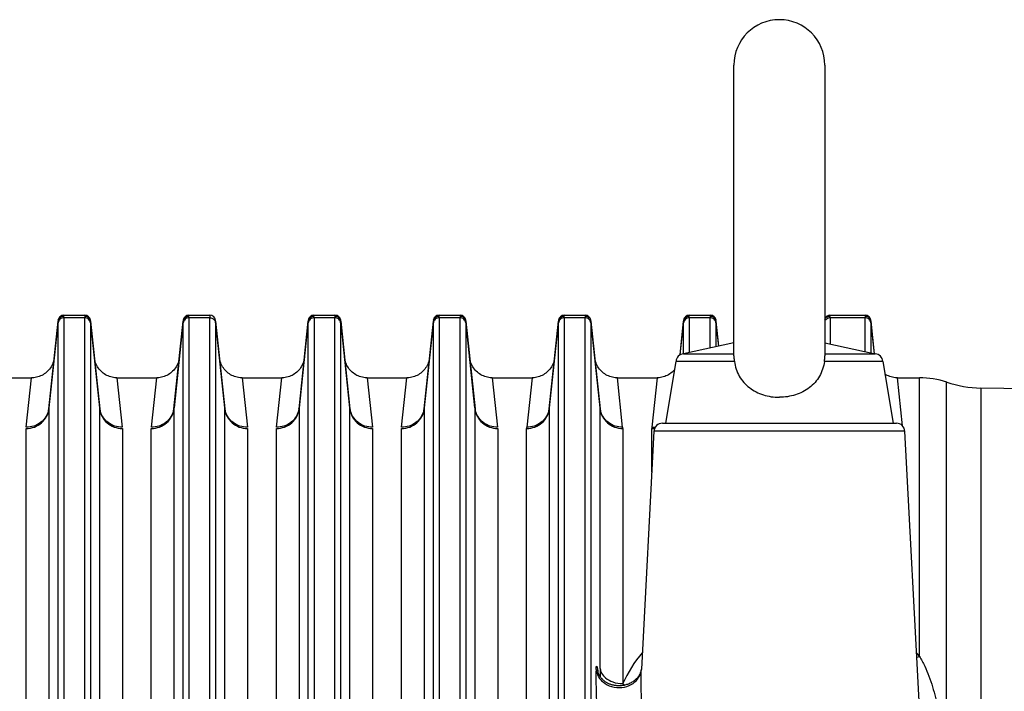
# Model space of a CAD drawing. Extents: x -3114 to 1181, y 8 to 2299.
# Tile 70 of 71: x 434 to 607, y 1307 to 1425. Entities that reach past the tile are written whole.
import ezdxf

# ---------------------------------------------------------------- set-up
doc = ezdxf.new("R2010")
doc.units = 0
doc.header["$LTSCALE"] = 65.395
doc.layers.get('0').update_dxf_attribs({"linetype": 'CONTINUOUS'})

msp = doc.modelspace()

# ---------------------------------------------------------------- linework, layer by layer
at = {"color": 6, "linetype": 'CONTINUOUS'}
for p, q in [((559.37, 1365.56), (559.37, 1416.7)), ((575.37, 1416.7), (575.37, 1365.56)), ((440.53, 1371.8), (438.91, 1356.4)), ((441.52, 1372.7), (445.22, 1372.7)), ((447.84, 1356.4), (446.22, 1371.76)), ((462.53, 1371.8), (460.91, 1356.4)), ((463.52, 1372.7), (467.22, 1372.7)), ((469.84, 1356.4), (468.22, 1371.76)), ((484.53, 1371.8), (482.91, 1356.4)), ((485.52, 1372.7), (489.22, 1372.7)), ((491.84, 1356.4), (490.22, 1371.8)), ((506.52, 1371.76), (504.91, 1356.4)), ((507.52, 1372.7), (511.22, 1372.7)), ((513.84, 1356.4), (512.22, 1371.8)), ((528.53, 1371.8), (526.91, 1356.4)), ((529.52, 1372.7), (533.22, 1372.7)), ((535.84, 1356.4), (534.22, 1371.8)), ((550.52, 1371.76), (549.89, 1365.71)), ((551.52, 1372.7), (555.22, 1372.7)), ((556.7, 1367.24), (556.22, 1371.8)), ((576.27, 1372.7), (582.47, 1372.7)), ((584.08, 1365.93), (583.47, 1371.8)), ((559.37, 1367.83), (550.52, 1365.9)), ((575.37, 1367.83), (584.23, 1365.9)), ((549.19, 1364.57), (547.37, 1353.7)), ((559.46, 1364.57), (549.19, 1364.57)), ((550.52, 1365.9), (559.37, 1365.9)), ((585.55, 1364.57), (575.29, 1364.57)), ((575.37, 1365.9), (584.23, 1365.9)), ((585.55, 1364.57), (587.37, 1353.7)), ((428.88, 1361.7), (435.87, 1361.7)), ((450.88, 1361.7), (457.87, 1361.7)), ((472.88, 1361.7), (479.87, 1361.7)), ((494.88, 1361.7), (501.87, 1361.7)), ((516.88, 1361.7), (523.87, 1361.7)), ((538.88, 1361.7), (545.87, 1361.7)), ((588.13, 1361.7), (592.02, 1361.7)), ((614.52, 1359.67), (602.81, 1359.88)), ((546.8, 1353.7), (587.95, 1353.7)), ((545.3, 1352.28), (543.11, 1310.45)), ((592.15, 1300.65), (589.45, 1352.28))]:
    msp.add_line(p, q, dxfattribs=at)
at = {"color": 9, "linetype": 'CONTINUOUS'}
for p, q in [((438.9, 1356.22), (440.52, 1371.67)), ((441.52, 1372.65), (441.52, 1372.7)), ((441.53, 1372.24), (441.53, 1271.15)), ((445.22, 1372.24), (441.53, 1372.24)), ((445.22, 1271.15), (445.22, 1372.24)), ((446.22, 1371.67), (447.85, 1356.22)), ((460.9, 1356.22), (462.52, 1371.67)), ((463.52, 1372.65), (463.52, 1372.7)), ((463.53, 1372.24), (463.53, 1271.15)), ((467.22, 1372.24), (463.53, 1372.24)), ((467.22, 1271.15), (467.22, 1372.24)), ((468.22, 1371.67), (469.85, 1356.22)), ((482.9, 1356.22), (484.52, 1371.67)), ((485.52, 1372.65), (485.52, 1372.7)), ((485.53, 1372.24), (485.53, 1271.15)), ((489.22, 1372.24), (485.53, 1372.24)), ((489.22, 1372.7), (489.23, 1372.65)), ((489.22, 1271.15), (489.22, 1372.24)), ((490.22, 1371.67), (491.85, 1356.22)), ((504.9, 1356.22), (506.52, 1371.67)), ((507.53, 1372.24), (507.53, 1271.15)), ((511.22, 1372.24), (507.53, 1372.24)), ((511.22, 1372.7), (511.23, 1372.65)), ((511.22, 1271.15), (511.22, 1372.24)), ((512.22, 1371.67), (513.85, 1356.22)), ((526.9, 1356.22), (528.52, 1371.67)), ((529.52, 1372.65), (529.52, 1372.7)), ((529.53, 1372.24), (529.53, 1271.15)), ((533.22, 1372.24), (529.53, 1372.24)), ((533.22, 1372.7), (533.23, 1372.65)), ((533.22, 1271.15), (533.22, 1372.24)), ((534.22, 1371.67), (535.85, 1356.22)), ((549.9, 1365.71), (550.52, 1371.67)), ((551.53, 1372.24), (551.53, 1366.12)), ((555.22, 1372.24), (551.53, 1372.24)), ((555.22, 1372.7), (555.23, 1372.65)), ((555.22, 1366.92), (555.22, 1372.24)), ((556.22, 1371.67), (556.69, 1367.24)), ((576.27, 1372.65), (576.27, 1372.7)), ((576.28, 1372.24), (576.28, 1367.63)), ((582.47, 1372.24), (576.28, 1372.24)), ((582.47, 1372.7), (582.48, 1372.65)), ((582.47, 1366.28), (582.47, 1372.24)), ((583.47, 1371.67), (584.07, 1365.93)), ((440.53, 1270.71), (440.53, 1371.38)), ((446.21, 1371.38), (446.21, 1270.71)), ((462.53, 1270.71), (462.53, 1371.38)), ((468.21, 1371.38), (468.21, 1270.71)), ((484.53, 1270.71), (484.53, 1371.38)), ((490.21, 1371.38), (490.21, 1270.71)), ((506.53, 1270.71), (506.53, 1371.38)), ((512.21, 1371.38), (512.21, 1270.71)), ((528.53, 1270.71), (528.53, 1371.38)), ((534.21, 1371.38), (534.21, 1270.71)), ((550.53, 1365.9), (550.53, 1371.38)), ((556.21, 1371.38), (556.21, 1367.14)), ((583.46, 1371.38), (583.46, 1366.06)), ((523.87, 1361.7), (522.93, 1352.99)), ((539.81, 1352.99), (538.88, 1361.7)), ((545.87, 1361.7), (544.93, 1352.99)), ((589.04, 1353.23), (588.13, 1361.7)), ((592.02, 1312.69), (592.02, 1361.7)), ((596.79, 1070.15), (596.79, 1360.92)), ((602.81, 1359.88), (602.81, 1071.16)), ((438.9, 1356.22), (438.9, 1247.16)), ((447.85, 1247.16), (447.85, 1356.22)), ((460.9, 1356.22), (460.9, 1247.16)), ((469.85, 1247.16), (469.85, 1356.22)), ((482.9, 1356.22), (482.9, 1247.16)), ((491.85, 1247.16), (491.85, 1356.22)), ((504.9, 1356.22), (504.9, 1247.16)), ((513.85, 1247.16), (513.85, 1356.22)), ((526.9, 1356.22), (526.9, 1247.16)), ((535.85, 1310.54), (535.85, 1356.22)), ((522.92, 1245.64), (522.92, 1352.78)), ((539.83, 1352.78), (539.83, 1307.9)), ((544.92, 1345.07), (544.92, 1352.78)), ((589.45, 1352.28), (545.3, 1352.28))]:
    msp.add_line(p, q, dxfattribs=at)
at = {"color": 2, "linetype": 'CONTINUOUS'}
for p, q in [((445.22, 1372.7), (445.23, 1372.65)), ((446.22, 1371.8), (446.22, 1371.76)), ((467.22, 1372.7), (467.23, 1372.65)), ((468.22, 1371.8), (468.22, 1371.76)), ((506.53, 1371.8), (506.52, 1371.76)), ((507.52, 1372.65), (507.52, 1372.7)), ((550.53, 1371.8), (550.52, 1371.76)), ((551.52, 1372.65), (551.52, 1372.7)), ((434.93, 1352.99), (435.87, 1361.7)), ((450.88, 1361.7), (451.81, 1352.99)), ((456.93, 1352.99), (457.87, 1361.7)), ((472.88, 1361.7), (473.81, 1352.99)), ((478.93, 1352.99), (479.87, 1361.7)), ((494.88, 1361.7), (495.81, 1352.99)), ((500.93, 1352.99), (501.87, 1361.7)), ((516.88, 1361.7), (517.81, 1352.99)), ((434.92, 1245.64), (434.92, 1352.78)), ((451.83, 1352.78), (451.83, 1245.64)), ((456.92, 1245.64), (456.92, 1352.78)), ((473.83, 1352.78), (473.83, 1245.64)), ((478.92, 1245.64), (478.92, 1352.78)), ((495.83, 1352.78), (495.83, 1245.64)), ((500.92, 1245.64), (500.92, 1352.78)), ((517.83, 1352.78), (517.83, 1245.64))]:
    msp.add_line(p, q, dxfattribs=at)
at = {"color": 6, "linetype": 'CONTINUOUS'}
for points in [[(439.84, 1365.28), (439.81, 1365.03), (439.76, 1364.79), (439.7, 1364.54), (439.62, 1364.31), (439.52, 1364.08), (439.41, 1363.85), (439.29, 1363.63), (439.16, 1363.42), (439.01, 1363.22), (438.85, 1363.03), (438.67, 1362.85), (438.49, 1362.68), (438.3, 1362.52), (438.09, 1362.37), (437.88, 1362.24), (437.66, 1362.12), (437.43, 1362.02), (437.2, 1361.93), (436.96, 1361.85), (436.72, 1361.79), (436.47, 1361.74), (436.23, 1361.71), (435.98, 1361.7), (435.87, 1361.7)], [(450.88, 1361.7), (450.77, 1361.7), (450.52, 1361.71), (450.27, 1361.74), (450.03, 1361.79), (449.78, 1361.85), (449.55, 1361.93), (449.31, 1362.02), (449.09, 1362.12), (448.87, 1362.24), (448.65, 1362.37), (448.45, 1362.52), (448.26, 1362.68), (448.07, 1362.85), (447.9, 1363.03), (447.74, 1363.22), (447.59, 1363.42), (447.45, 1363.63), (447.33, 1363.85), (447.22, 1364.08), (447.13, 1364.31), (447.05, 1364.54), (446.99, 1364.79), (446.94, 1365.03), (446.9, 1365.28)], [(461.84, 1365.28), (461.81, 1365.03), (461.76, 1364.79), (461.7, 1364.54), (461.62, 1364.31), (461.52, 1364.08), (461.41, 1363.85), (461.29, 1363.63), (461.16, 1363.42), (461.01, 1363.22), (460.85, 1363.03), (460.67, 1362.85), (460.49, 1362.68), (460.3, 1362.52), (460.09, 1362.37), (459.88, 1362.24), (459.66, 1362.12), (459.43, 1362.02), (459.2, 1361.93), (458.96, 1361.85), (458.72, 1361.79), (458.47, 1361.74), (458.23, 1361.71), (457.98, 1361.7), (457.87, 1361.7)], [(472.88, 1361.7), (472.77, 1361.7), (472.52, 1361.71), (472.27, 1361.74), (472.03, 1361.79), (471.78, 1361.85), (471.55, 1361.93), (471.31, 1362.02), (471.09, 1362.12), (470.87, 1362.24), (470.65, 1362.37), (470.45, 1362.52), (470.26, 1362.68), (470.07, 1362.85), (469.9, 1363.03), (469.74, 1363.22), (469.59, 1363.42), (469.45, 1363.63), (469.33, 1363.85), (469.22, 1364.08), (469.13, 1364.31), (469.05, 1364.54), (468.99, 1364.79), (468.94, 1365.03), (468.9, 1365.28)], [(483.84, 1365.28), (483.81, 1365.03), (483.76, 1364.79), (483.7, 1364.54), (483.62, 1364.31), (483.52, 1364.08), (483.41, 1363.85), (483.29, 1363.63), (483.16, 1363.42), (483.01, 1363.22), (482.85, 1363.03), (482.67, 1362.85), (482.49, 1362.68), (482.3, 1362.52), (482.09, 1362.37), (481.88, 1362.24), (481.66, 1362.12), (481.43, 1362.02), (481.2, 1361.93), (480.96, 1361.85), (480.72, 1361.79), (480.47, 1361.74), (480.23, 1361.71), (479.98, 1361.7), (479.87, 1361.7)], [(494.88, 1361.7), (494.77, 1361.7), (494.52, 1361.71), (494.27, 1361.74), (494.03, 1361.79), (493.78, 1361.85), (493.55, 1361.93), (493.31, 1362.02), (493.09, 1362.12), (492.87, 1362.24), (492.65, 1362.37), (492.45, 1362.52), (492.26, 1362.68), (492.07, 1362.85), (491.9, 1363.03), (491.74, 1363.22), (491.59, 1363.42), (491.45, 1363.63), (491.33, 1363.85), (491.22, 1364.08), (491.13, 1364.31), (491.05, 1364.54), (490.99, 1364.79), (490.94, 1365.03), (490.9, 1365.28)], [(505.84, 1365.28), (505.81, 1365.03), (505.76, 1364.79), (505.7, 1364.54), (505.62, 1364.31), (505.52, 1364.08), (505.41, 1363.85), (505.29, 1363.63), (505.16, 1363.42), (505.01, 1363.22), (504.85, 1363.03), (504.67, 1362.85), (504.49, 1362.68), (504.3, 1362.52), (504.09, 1362.37), (503.88, 1362.24), (503.66, 1362.12), (503.43, 1362.02), (503.2, 1361.93), (502.96, 1361.85), (502.72, 1361.79), (502.47, 1361.74), (502.23, 1361.71), (501.98, 1361.7), (501.87, 1361.7)], [(516.88, 1361.7), (516.77, 1361.7), (516.52, 1361.71), (516.27, 1361.74), (516.03, 1361.79), (515.78, 1361.85), (515.55, 1361.93), (515.31, 1362.02), (515.09, 1362.12), (514.87, 1362.24), (514.65, 1362.37), (514.45, 1362.52), (514.26, 1362.68), (514.07, 1362.85), (513.9, 1363.03), (513.74, 1363.22), (513.59, 1363.42), (513.45, 1363.63), (513.33, 1363.85), (513.22, 1364.08), (513.13, 1364.31), (513.05, 1364.54), (512.99, 1364.79), (512.94, 1365.03), (512.9, 1365.28)], [(527.84, 1365.28), (527.81, 1365.03), (527.76, 1364.79), (527.7, 1364.54), (527.62, 1364.31), (527.52, 1364.08), (527.41, 1363.85), (527.29, 1363.63), (527.16, 1363.42), (527.01, 1363.22), (526.85, 1363.03), (526.67, 1362.85), (526.49, 1362.68), (526.3, 1362.52), (526.09, 1362.37), (525.88, 1362.24), (525.66, 1362.12), (525.43, 1362.02), (525.2, 1361.93), (524.96, 1361.85), (524.72, 1361.79), (524.47, 1361.74), (524.23, 1361.71), (523.98, 1361.7), (523.87, 1361.7)], [(538.88, 1361.7), (538.77, 1361.7), (538.52, 1361.71), (538.27, 1361.74), (538.03, 1361.79), (537.78, 1361.85), (537.55, 1361.93), (537.31, 1362.02), (537.09, 1362.12), (536.87, 1362.24), (536.65, 1362.37), (536.45, 1362.52), (536.26, 1362.68), (536.07, 1362.85), (535.9, 1363.03), (535.74, 1363.22), (535.59, 1363.42), (535.45, 1363.63), (535.33, 1363.85), (535.22, 1364.08), (535.13, 1364.31), (535.05, 1364.54), (534.99, 1364.79), (534.94, 1365.03), (534.9, 1365.28)], [(548.96, 1363.16), (548.85, 1363.03), (548.67, 1362.85), (548.49, 1362.68), (548.3, 1362.52), (548.09, 1362.37), (547.88, 1362.24), (547.66, 1362.12), (547.43, 1362.02), (547.2, 1361.93), (546.96, 1361.85), (546.72, 1361.79), (546.47, 1361.74), (546.23, 1361.71), (545.98, 1361.7), (545.87, 1361.7)], [(588.13, 1361.7), (588.02, 1361.7), (587.77, 1361.71), (587.52, 1361.74), (587.28, 1361.79), (587.03, 1361.85), (586.8, 1361.93), (586.56, 1362.02), (586.34, 1362.12), (586.12, 1362.24), (585.92, 1362.36)], [(543.07, 1310.28), (543.05, 1310.21), (543.03, 1310.14), (543.01, 1310.06), (542.98, 1309.97), (542.95, 1309.88), (542.91, 1309.78), (542.87, 1309.68), (542.82, 1309.58), (542.77, 1309.47), (542.71, 1309.36), (542.64, 1309.26), (542.57, 1309.15), (542.49, 1309.04), (542.4, 1308.93), (542.31, 1308.82), (542.21, 1308.71), (542.09, 1308.6), (541.98, 1308.5), (541.85, 1308.4), (541.72, 1308.3), (541.58, 1308.2), (541.44, 1308.12), (541.29, 1308.03), (541.13, 1307.96), (540.98, 1307.88), (540.82, 1307.82), (540.66, 1307.76), (540.5, 1307.71), (540.34, 1307.66), (540.18, 1307.62), (540.02, 1307.59), (539.86, 1307.56), (539.7, 1307.54), (539.55, 1307.53), (539.39, 1307.52), (539.24, 1307.51), (539.09, 1307.51), (538.94, 1307.51), (538.8, 1307.52), (538.66, 1307.54), (538.52, 1307.55), (538.38, 1307.57), (538.25, 1307.6), (538.11, 1307.63), (537.98, 1307.66), (537.86, 1307.7), (537.73, 1307.74), (537.61, 1307.78), (537.5, 1307.82), (537.38, 1307.87), (537.27, 1307.92), (537.16, 1307.98), (537.06, 1308.04), (536.95, 1308.1), (536.85, 1308.16), (536.76, 1308.22), (536.67, 1308.29), (536.58, 1308.36), (536.49, 1308.43), (536.41, 1308.5), (536.33, 1308.57), (536.25, 1308.65), (536.18, 1308.72), (536.11, 1308.8), (536.04, 1308.88), (535.98, 1308.96), (535.92, 1309.04), (535.86, 1309.12), (535.81, 1309.2), (535.76, 1309.28), (535.71, 1309.35), (535.67, 1309.43), (535.63, 1309.51), (535.6, 1309.58), (535.57, 1309.64), (535.54, 1309.71), (535.52, 1309.76), (535.5, 1309.82), (535.49, 1309.86), (535.47, 1309.9), (535.46, 1309.94), (535.45, 1309.97), (535.45, 1309.99), (535.44, 1310)], [(543.09, 1310.39), (543.08, 1310.34), (543.07, 1310.28)], [(543.11, 1310.52), (543.11, 1310.5), (543.1, 1310.47), (543.1, 1310.44), (543.09, 1310.39)]]:
    msp.add_lwpolyline(points, dxfattribs=at)
for centre, radius, start, end in [((567.37, 1416.7), 8, 0, 180), ((441.52, 1371.7), 1, 90, 174), ((463.52, 1371.7), 1, 90, 174), ((485.52, 1371.7), 1, 90, 174), ((489.22, 1371.7), 1, 6, 90), ((511.22, 1371.7), 1, 6, 90), ((529.52, 1371.7), 1, 90, 174), ((533.22, 1371.7), 1, 6, 90), ((555.22, 1371.7), 1, 6, 90), ((576.27, 1371.7), 1, 90, 154.2877), ((582.47, 1371.7), 1, 6, 90), ((550.59, 1364.5), 1.4, 93, 177), ((584.15, 1364.5), 1.4, 3, 87), ((592.02, 1346.7), 15, 71.4329, 90), ((603.16, 1379.88), 20, 251.4329, 269), ((546.8, 1352.2), 1.5, 90, 177), ((587.95, 1352.2), 1.5, 3, 90)]:
    msp.add_arc(centre, radius, start, end, dxfattribs=at)
at = {"color": 2, "linetype": 'CONTINUOUS'}
for centre, radius, start, end in [((441.51, 1371.65), 0.99, 168.599, 173.9945), ((441.5, 1371.57), 0.979, 163.621, 174.1917), ((441.37, 1371.73), 0.852, 183.025, 184.1941), ((441.52, 1371.64), 1.01, 95.1564, 100.3353), ((441.52, 1371.64), 1.01, 89.9437, 95.1602), ((445.22, 1371.7), 1, 6, 90), ((445.22, 1371.55), 1.01, 84.6592, 89.8596), ((445.26, 1371.57), 0.969, 5.7805, 10.9317), ((463.51, 1371.65), 0.99, 168.599, 173.9945), ((463.5, 1371.57), 0.979, 163.621, 174.1917), ((463.37, 1371.73), 0.852, 183.025, 184.1941), ((463.52, 1371.64), 1.01, 95.1564, 100.3353), ((463.52, 1371.64), 1.01, 89.9437, 95.1602), ((467.22, 1371.7), 1, 6, 90), ((467.3, 1371.28), 0.918, 6.0369, 17.0058), ((485.51, 1371.65), 0.99, 168.599, 173.9945), ((485.5, 1371.57), 0.979, 163.621, 174.1917), ((485.37, 1371.73), 0.852, 183.025, 184.1941), ((485.52, 1371.64), 1.01, 95.1564, 100.3353), ((485.52, 1371.64), 1.01, 89.9437, 95.1602), ((489.23, 1371.64), 1.01, 79.3743, 90.0484), ((489.22, 1371.55), 1.01, 84.6592, 89.8596), ((489.24, 1371.65), 0.99, 6.0052, 11.2742), ((489.26, 1371.57), 0.969, 5.7805, 10.9317), ((507.5, 1371.57), 0.979, 163.621, 174.1917), ((507.37, 1371.73), 0.852, 183.025, 184.1941), ((507.52, 1371.7), 1, 90, 174), ((511.23, 1371.64), 1.01, 79.3743, 90.0484), ((511.22, 1371.55), 1.01, 84.6592, 89.8596), ((511.24, 1371.65), 0.99, 6.0052, 11.2742), ((511.26, 1371.57), 0.969, 5.7805, 10.9317), ((529.51, 1371.65), 0.99, 168.599, 173.9945), ((529.5, 1371.57), 0.979, 163.621, 174.1917), ((529.37, 1371.73), 0.852, 183.025, 184.1941), ((529.52, 1371.64), 1.01, 95.1564, 100.3353), ((529.52, 1371.64), 1.01, 89.9437, 95.1602), ((533.23, 1371.64), 1.01, 79.3743, 90.0484), ((533.22, 1371.55), 1.01, 84.6592, 89.8596), ((533.24, 1371.65), 0.99, 6.0052, 11.2742), ((533.26, 1371.57), 0.969, 5.7805, 10.9317), ((551.5, 1371.57), 0.979, 163.621, 174.1917), ((551.37, 1371.73), 0.852, 183.025, 184.1941), ((551.52, 1371.7), 1, 90, 174), ((555.23, 1371.64), 1.01, 79.3743, 90.0484), ((555.22, 1371.55), 1.01, 84.6592, 89.8596), ((555.24, 1371.65), 0.99, 6.0052, 11.2742), ((555.26, 1371.57), 0.969, 5.7805, 10.9317), ((576.27, 1371.65), 0.998, 100.2861, 153.4921), ((576.27, 1371.64), 1.01, 95.1564, 100.3353), ((576.27, 1371.64), 1.01, 89.9437, 95.1602), ((582.48, 1371.64), 1.01, 79.3743, 90.0484), ((582.47, 1371.55), 1.01, 84.6592, 89.8596), ((582.49, 1371.65), 0.99, 6.0052, 11.2742), ((582.51, 1371.57), 0.969, 5.7805, 10.9317), ((435.3, 1356.78), 3.62, 349.9923, 353.9872), ((440.63, 1356.22), 1.73, 174.0127, 180.0028), ((451.44, 1356.78), 3.63, 186.0131, 190.0842), ((446.12, 1356.22), 1.73, 359.9972, 5.9873), ((457.3, 1356.78), 3.62, 349.9923, 353.9872), ((462.63, 1356.22), 1.73, 174.0127, 180.0028), ((473.44, 1356.78), 3.63, 186.0131, 190.0842), ((468.12, 1356.22), 1.73, 359.9972, 5.9873), ((479.3, 1356.78), 3.62, 349.9923, 353.9872), ((484.63, 1356.22), 1.73, 174.0127, 180.0028), ((495.44, 1356.78), 3.63, 186.0131, 190.0842), ((490.12, 1356.22), 1.73, 359.9972, 5.9873), ((501.3, 1356.78), 3.62, 349.9923, 353.9872), ((506.63, 1356.22), 1.73, 174.0127, 180.0028), ((512.12, 1356.22), 1.73, 359.9972, 5.9873), ((517.44, 1356.78), 3.63, 186.0131, 190.0842), ((523.3, 1356.78), 3.62, 349.9923, 353.9872), ((528.63, 1356.22), 1.73, 174.0127, 180.0028), ((539.44, 1356.78), 3.63, 186.0131, 190.0842), ((534.12, 1356.22), 1.73, 359.9972, 5.9873), ((524.96, 1352.78), 2.04, 173.8949, 179.9532), ((537.79, 1352.78), 2.04, 0.0469, 6.1051), ((546.96, 1352.78), 2.04, 173.8949, 179.9532), ((544.92, 1356.97), 4.19, 270.0023, 276.9719), ((544.97, 1357.17), 4.18, 269.5238, 278.0571), ((545.05, 1356.97), 3.96, 304.2691, 305.4243), ((545.07, 1356.94), 3.93, 305.4247, 306.2604)]:
    msp.add_arc(centre, radius, start, end, dxfattribs=at)
at = {"color": 9, "linetype": 'CONTINUOUS'}
for centre, radius, start, end in [((560.17, 1298.85), 22.26, 139.4374, 156.0258), ((574.54, 1298.82), 22.31, 38.4439, 40.5752), ((590.16, 1318.28), 5.89, 283.4323, 288.3818), ((517.41, 1306.98), 18.32, 9.0501, 10.0977), ((509.06, 1305.62), 26.78, 8.9575, 9.1182), ((555.37, 1309.8), 12.28, 177.0063, 177.3967), ((545.3, 1314.6), 8.66, 230.7593, 233.7503)]:
    msp.add_arc(centre, radius, start, end, dxfattribs=at)
at = {"color": 2, "linetype": 'CONTINUOUS'}
for points, knots in [([(440.52, 1371.76), (440.52, 1371.75), (440.52, 1371.73), (440.52, 1371.7), (440.52, 1371.69)], [0, 0, 0, 0, 0.214732, 1, 1, 1, 1]), ([(441.34, 1372.63), (441.14, 1372.6), (440.77, 1372.41), (440.58, 1372.04), (440.54, 1371.85)], [0, 0, 0, 0, 0.500667, 1, 1, 1, 1]), ([(440.56, 1371.85), (440.62, 1372.05), (440.88, 1372.42), (441.31, 1372.56), (441.52, 1372.56)], [0, 0, 0, 0, 0.50562, 1, 1, 1, 1]), ([(441.52, 1372.56), (441.52, 1372.57), (441.52, 1372.6), (441.52, 1372.63), (441.52, 1372.65)], [0, 0, 0, 0, 0.296156, 1, 1, 1, 1]), ([(445.23, 1372.65), (445.23, 1372.64), (445.23, 1372.61), (445.23, 1372.58), (445.23, 1372.56)], [0, 0, 0, 0, 0.204351, 1, 1, 1, 1]), ([(445.32, 1372.55), (445.53, 1372.53), (445.95, 1372.36), (446.17, 1371.96), (446.21, 1371.75)], [0, 0, 0, 0, 0.502177, 1, 1, 1, 1]), ([(446.22, 1371.67), (446.22, 1371.68), (446.22, 1371.71), (446.22, 1371.74), (446.22, 1371.76)], [0, 0, 0, 0, 0.291665, 1, 1, 1, 1]), ([(462.52, 1371.76), (462.52, 1371.75), (462.52, 1371.73), (462.52, 1371.7), (462.52, 1371.69)], [0, 0, 0, 0, 0.214732, 1, 1, 1, 1]), ([(463.34, 1372.63), (463.14, 1372.6), (462.77, 1372.41), (462.58, 1372.04), (462.54, 1371.85)], [0, 0, 0, 0, 0.500667, 1, 1, 1, 1]), ([(462.56, 1371.85), (462.62, 1372.05), (462.88, 1372.42), (463.31, 1372.56), (463.52, 1372.56)], [0, 0, 0, 0, 0.50562, 1, 1, 1, 1]), ([(463.52, 1372.56), (463.52, 1372.57), (463.52, 1372.6), (463.52, 1372.63), (463.52, 1372.65)], [0, 0, 0, 0, 0.296156, 1, 1, 1, 1]), ([(467.23, 1372.56), (467.22, 1372.54), (467.22, 1372.43), (467.22, 1372.32), (467.22, 1372.24)], [0, 0, 0, 0, 0.19628, 1, 1, 1, 1]), ([(467.22, 1372.24), (467.43, 1372.24), (467.85, 1372.11), (468.12, 1371.75), (468.18, 1371.55)], [0, 0, 0, 0, 0.506706, 1, 1, 1, 1]), ([(467.23, 1372.65), (467.23, 1372.64), (467.23, 1372.61), (467.23, 1372.58), (467.23, 1372.56)], [0, 0, 0, 0, 0.204351, 1, 1, 1, 1]), ([(468.21, 1371.38), (468.21, 1371.4), (468.21, 1371.47), (468.21, 1371.54), (468.22, 1371.59)], [0, 0, 0, 0, 0.282402, 1, 1, 1, 1]), ([(468.22, 1371.67), (468.22, 1371.68), (468.22, 1371.71), (468.22, 1371.74), (468.22, 1371.76)], [0, 0, 0, 0, 0.291665, 1, 1, 1, 1]), ([(468.22, 1371.59), (468.22, 1371.6), (468.22, 1371.62), (468.22, 1371.65), (468.22, 1371.67)], [0, 0, 0, 0, 0.272192, 1, 1, 1, 1]), ([(484.52, 1371.76), (484.52, 1371.75), (484.52, 1371.73), (484.52, 1371.7), (484.52, 1371.69)], [0, 0, 0, 0, 0.214732, 1, 1, 1, 1]), ([(485.34, 1372.63), (485.14, 1372.6), (484.77, 1372.41), (484.58, 1372.04), (484.54, 1371.85)], [0, 0, 0, 0, 0.500667, 1, 1, 1, 1]), ([(484.56, 1371.85), (484.62, 1372.05), (484.88, 1372.42), (485.31, 1372.56), (485.52, 1372.56)], [0, 0, 0, 0, 0.50562, 1, 1, 1, 1]), ([(485.52, 1372.56), (485.52, 1372.57), (485.52, 1372.6), (485.52, 1372.63), (485.52, 1372.65)], [0, 0, 0, 0, 0.296156, 1, 1, 1, 1]), ([(489.23, 1372.65), (489.23, 1372.64), (489.23, 1372.61), (489.23, 1372.58), (489.23, 1372.56)], [0, 0, 0, 0, 0.204351, 1, 1, 1, 1]), ([(489.32, 1372.55), (489.53, 1372.53), (489.95, 1372.36), (490.17, 1371.96), (490.21, 1371.75)], [0, 0, 0, 0, 0.502177, 1, 1, 1, 1]), ([(490.21, 1371.85), (490.17, 1372.04), (489.97, 1372.4), (489.61, 1372.59), (489.41, 1372.63)], [0, 0, 0, 0, 0.499287, 1, 1, 1, 1]), ([(490.22, 1371.67), (490.22, 1371.68), (490.22, 1371.71), (490.22, 1371.74), (490.22, 1371.76)], [0, 0, 0, 0, 0.291665, 1, 1, 1, 1]), ([(506.52, 1371.76), (506.52, 1371.75), (506.52, 1371.73), (506.52, 1371.7), (506.52, 1371.69)], [0, 0, 0, 0, 0.214732, 1, 1, 1, 1]), ([(506.56, 1371.85), (506.62, 1372.05), (506.88, 1372.42), (507.31, 1372.56), (507.52, 1372.56)], [0, 0, 0, 0, 0.50562, 1, 1, 1, 1]), ([(507.52, 1372.56), (507.52, 1372.57), (507.52, 1372.6), (507.52, 1372.63), (507.52, 1372.65)], [0, 0, 0, 0, 0.296156, 1, 1, 1, 1]), ([(511.23, 1372.65), (511.23, 1372.64), (511.23, 1372.61), (511.23, 1372.58), (511.23, 1372.56)], [0, 0, 0, 0, 0.204351, 1, 1, 1, 1]), ([(511.32, 1372.55), (511.53, 1372.53), (511.95, 1372.36), (512.17, 1371.96), (512.21, 1371.75)], [0, 0, 0, 0, 0.502177, 1, 1, 1, 1]), ([(512.21, 1371.85), (512.17, 1372.04), (511.97, 1372.4), (511.61, 1372.59), (511.41, 1372.63)], [0, 0, 0, 0, 0.499287, 1, 1, 1, 1]), ([(512.22, 1371.67), (512.22, 1371.68), (512.22, 1371.71), (512.22, 1371.74), (512.22, 1371.76)], [0, 0, 0, 0, 0.291665, 1, 1, 1, 1]), ([(528.52, 1371.76), (528.52, 1371.75), (528.52, 1371.73), (528.52, 1371.7), (528.52, 1371.69)], [0, 0, 0, 0, 0.214732, 1, 1, 1, 1]), ([(529.34, 1372.63), (529.14, 1372.6), (528.77, 1372.41), (528.58, 1372.04), (528.54, 1371.85)], [0, 0, 0, 0, 0.500667, 1, 1, 1, 1]), ([(528.56, 1371.85), (528.62, 1372.05), (528.88, 1372.42), (529.31, 1372.56), (529.52, 1372.56)], [0, 0, 0, 0, 0.50562, 1, 1, 1, 1]), ([(529.52, 1372.56), (529.52, 1372.57), (529.52, 1372.6), (529.52, 1372.63), (529.52, 1372.65)], [0, 0, 0, 0, 0.296156, 1, 1, 1, 1]), ([(533.23, 1372.65), (533.23, 1372.64), (533.23, 1372.61), (533.23, 1372.58), (533.23, 1372.56)], [0, 0, 0, 0, 0.204351, 1, 1, 1, 1]), ([(533.32, 1372.55), (533.53, 1372.53), (533.95, 1372.36), (534.17, 1371.96), (534.21, 1371.75)], [0, 0, 0, 0, 0.502177, 1, 1, 1, 1]), ([(534.21, 1371.85), (534.17, 1372.04), (533.97, 1372.4), (533.61, 1372.59), (533.41, 1372.63)], [0, 0, 0, 0, 0.499287, 1, 1, 1, 1]), ([(534.22, 1371.67), (534.22, 1371.68), (534.22, 1371.71), (534.22, 1371.74), (534.22, 1371.76)], [0, 0, 0, 0, 0.291665, 1, 1, 1, 1]), ([(550.52, 1371.76), (550.52, 1371.75), (550.52, 1371.73), (550.52, 1371.7), (550.52, 1371.69)], [0, 0, 0, 0, 0.214732, 1, 1, 1, 1]), ([(550.56, 1371.85), (550.62, 1372.05), (550.88, 1372.42), (551.31, 1372.56), (551.52, 1372.56)], [0, 0, 0, 0, 0.50562, 1, 1, 1, 1]), ([(551.52, 1372.56), (551.52, 1372.57), (551.52, 1372.6), (551.52, 1372.63), (551.52, 1372.65)], [0, 0, 0, 0, 0.296156, 1, 1, 1, 1]), ([(555.23, 1372.65), (555.23, 1372.64), (555.23, 1372.61), (555.23, 1372.58), (555.23, 1372.56)], [0, 0, 0, 0, 0.204351, 1, 1, 1, 1]), ([(555.32, 1372.55), (555.53, 1372.53), (555.95, 1372.36), (556.17, 1371.96), (556.21, 1371.75)], [0, 0, 0, 0, 0.502177, 1, 1, 1, 1]), ([(556.21, 1371.85), (556.17, 1372.04), (555.97, 1372.4), (555.61, 1372.59), (555.41, 1372.63)], [0, 0, 0, 0, 0.499287, 1, 1, 1, 1]), ([(556.22, 1371.67), (556.22, 1371.68), (556.22, 1371.71), (556.22, 1371.74), (556.22, 1371.76)], [0, 0, 0, 0, 0.291665, 1, 1, 1, 1]), ([(575.37, 1372.01), (575.46, 1372.17), (575.72, 1372.46), (576.09, 1372.56), (576.27, 1372.56)], [0, 0, 0, 0, 0.511305, 1, 1, 1, 1]), ([(576.27, 1372.56), (576.27, 1372.57), (576.27, 1372.6), (576.27, 1372.63), (576.27, 1372.65)], [0, 0, 0, 0, 0.296156, 1, 1, 1, 1]), ([(582.48, 1372.65), (582.48, 1372.64), (582.48, 1372.61), (582.48, 1372.58), (582.48, 1372.56)], [0, 0, 0, 0, 0.204351, 1, 1, 1, 1]), ([(582.57, 1372.55), (582.78, 1372.53), (583.2, 1372.36), (583.42, 1371.96), (583.46, 1371.75)], [0, 0, 0, 0, 0.502177, 1, 1, 1, 1]), ([(583.46, 1371.85), (583.42, 1372.04), (583.22, 1372.4), (582.86, 1372.59), (582.66, 1372.63)], [0, 0, 0, 0, 0.499287, 1, 1, 1, 1]), ([(583.47, 1371.67), (583.47, 1371.68), (583.47, 1371.71), (583.47, 1371.74), (583.47, 1371.76)], [0, 0, 0, 0, 0.291668, 1, 1, 1, 1]), ([(434.92, 1352.78), (435.41, 1352.78), (436.38, 1352.95), (437.66, 1353.69), (438.57, 1354.83), (438.85, 1355.75), (438.9, 1356.22)], [0, 0, 0, 0, 0.254866, 0.507044, 0.755181, 1, 1, 1, 1]), ([(438.87, 1356.15), (438.8, 1355.72), (438.48, 1354.85), (437.55, 1353.79), (436.3, 1353.13), (435.38, 1352.99), (434.93, 1352.99)], [0, 0, 0, 0, 0.239625, 0.496283, 0.755377, 1, 1, 1, 1]), ([(447.85, 1356.22), (447.89, 1355.75), (448.18, 1354.83), (449.09, 1353.69), (450.36, 1352.95), (451.34, 1352.78), (451.83, 1352.78)], [0, 0, 0, 0, 0.244819, 0.492956, 0.745134, 1, 1, 1, 1]), ([(451.81, 1352.99), (451.37, 1352.99), (450.44, 1353.13), (449.2, 1353.79), (448.27, 1354.85), (447.95, 1355.71), (447.87, 1356.14)], [0, 0, 0, 0, 0.244593, 0.503657, 0.760319, 1, 1, 1, 1]), ([(456.92, 1352.78), (457.41, 1352.78), (458.38, 1352.95), (459.66, 1353.69), (460.57, 1354.83), (460.85, 1355.75), (460.9, 1356.22)], [0, 0, 0, 0, 0.254866, 0.507044, 0.755181, 1, 1, 1, 1]), ([(460.87, 1356.15), (460.8, 1355.72), (460.48, 1354.85), (459.55, 1353.79), (458.3, 1353.13), (457.38, 1352.99), (456.93, 1352.99)], [0, 0, 0, 0, 0.239625, 0.496283, 0.755377, 1, 1, 1, 1]), ([(469.85, 1356.22), (469.89, 1355.75), (470.18, 1354.83), (471.09, 1353.69), (472.36, 1352.95), (473.34, 1352.78), (473.83, 1352.78)], [0, 0, 0, 0, 0.244819, 0.492956, 0.745134, 1, 1, 1, 1]), ([(473.81, 1352.99), (473.37, 1352.99), (472.44, 1353.13), (471.2, 1353.79), (470.27, 1354.85), (469.95, 1355.71), (469.87, 1356.14)], [0, 0, 0, 0, 0.244593, 0.503657, 0.760319, 1, 1, 1, 1]), ([(478.92, 1352.78), (479.41, 1352.78), (480.38, 1352.95), (481.66, 1353.69), (482.57, 1354.83), (482.85, 1355.75), (482.9, 1356.22)], [0, 0, 0, 0, 0.254866, 0.507044, 0.755181, 1, 1, 1, 1]), ([(482.87, 1356.15), (482.8, 1355.72), (482.48, 1354.85), (481.55, 1353.79), (480.3, 1353.13), (479.38, 1352.99), (478.93, 1352.99)], [0, 0, 0, 0, 0.239625, 0.496283, 0.755377, 1, 1, 1, 1]), ([(491.85, 1356.22), (491.89, 1355.75), (492.18, 1354.83), (493.09, 1353.69), (494.36, 1352.95), (495.34, 1352.78), (495.83, 1352.78)], [0, 0, 0, 0, 0.244819, 0.492956, 0.745134, 1, 1, 1, 1]), ([(495.81, 1352.99), (495.37, 1352.99), (494.44, 1353.13), (493.2, 1353.79), (492.27, 1354.85), (491.95, 1355.71), (491.87, 1356.14)], [0, 0, 0, 0, 0.244593, 0.503657, 0.760319, 1, 1, 1, 1]), ([(500.92, 1352.78), (501.41, 1352.78), (502.38, 1352.95), (503.66, 1353.69), (504.57, 1354.83), (504.85, 1355.75), (504.9, 1356.22)], [0, 0, 0, 0, 0.254866, 0.507044, 0.755181, 1, 1, 1, 1]), ([(504.87, 1356.15), (504.8, 1355.72), (504.48, 1354.85), (503.55, 1353.79), (502.3, 1353.13), (501.38, 1352.99), (500.93, 1352.99)], [0, 0, 0, 0, 0.239625, 0.496283, 0.755377, 1, 1, 1, 1]), ([(513.85, 1356.22), (513.89, 1355.75), (514.18, 1354.83), (515.09, 1353.69), (516.36, 1352.95), (517.34, 1352.78), (517.83, 1352.78)], [0, 0, 0, 0, 0.244819, 0.492956, 0.745134, 1, 1, 1, 1]), ([(517.81, 1352.99), (517.37, 1352.99), (516.44, 1353.13), (515.2, 1353.79), (514.27, 1354.85), (513.95, 1355.71), (513.87, 1356.14)], [0, 0, 0, 0, 0.244593, 0.503657, 0.760319, 1, 1, 1, 1]), ([(522.92, 1352.78), (523.41, 1352.78), (524.38, 1352.95), (525.66, 1353.69), (526.57, 1354.83), (526.85, 1355.75), (526.9, 1356.22)], [0, 0, 0, 0, 0.254866, 0.507044, 0.755181, 1, 1, 1, 1]), ([(526.87, 1356.15), (526.8, 1355.72), (526.48, 1354.85), (525.55, 1353.79), (524.3, 1353.13), (523.38, 1352.99), (522.93, 1352.99)], [0, 0, 0, 0, 0.239625, 0.496283, 0.755377, 1, 1, 1, 1]), ([(535.85, 1356.22), (535.89, 1355.75), (536.18, 1354.83), (537.09, 1353.69), (538.36, 1352.95), (539.34, 1352.78), (539.83, 1352.78)], [0, 0, 0, 0, 0.244819, 0.492956, 0.745134, 1, 1, 1, 1]), ([(539.81, 1352.99), (539.37, 1352.99), (538.44, 1353.13), (537.2, 1353.79), (536.27, 1354.85), (535.95, 1355.71), (535.87, 1356.14)], [0, 0, 0, 0, 0.244593, 0.503657, 0.760319, 1, 1, 1, 1])]:
    msp.add_open_spline(points, degree=3, knots=knots, dxfattribs=at)
at = {"color": 9, "linetype": 'CONTINUOUS'}
for points, knots in [([(440.52, 1371.67), (440.52, 1371.66), (440.53, 1371.64), (440.53, 1371.61), (440.53, 1371.59)], [0, 0, 0, 0, 0.227784, 1, 1, 1, 1]), ([(441.53, 1372.24), (441.41, 1372.24), (441.17, 1372.2), (440.84, 1372.01), (440.61, 1371.72), (440.54, 1371.49), (440.53, 1371.38)], [0, 0, 0, 0, 0.246288, 0.507349, 0.763904, 1, 1, 1, 1]), ([(440.53, 1371.59), (440.53, 1371.57), (440.53, 1371.5), (440.53, 1371.43), (440.53, 1371.38)], [0, 0, 0, 0, 0.217512, 1, 1, 1, 1]), ([(441.53, 1372.24), (441.53, 1372.27), (441.53, 1372.38), (441.52, 1372.48), (441.52, 1372.56)], [0, 0, 0, 0, 0.303535, 1, 1, 1, 1]), ([(445.23, 1372.56), (445.22, 1372.54), (445.22, 1372.43), (445.22, 1372.32), (445.22, 1372.24)], [0, 0, 0, 0, 0.19628, 1, 1, 1, 1]), ([(446.21, 1371.38), (446.2, 1371.49), (446.13, 1371.72), (445.9, 1372.01), (445.58, 1372.2), (445.34, 1372.24), (445.22, 1372.24)], [0, 0, 0, 0, 0.236096, 0.492651, 0.753712, 1, 1, 1, 1]), ([(446.21, 1371.38), (446.21, 1371.4), (446.21, 1371.47), (446.21, 1371.54), (446.22, 1371.59)], [0, 0, 0, 0, 0.282401, 1, 1, 1, 1]), ([(446.22, 1371.59), (446.22, 1371.6), (446.22, 1371.62), (446.22, 1371.65), (446.22, 1371.67)], [0, 0, 0, 0, 0.272206, 1, 1, 1, 1]), ([(462.52, 1371.67), (462.52, 1371.66), (462.53, 1371.64), (462.53, 1371.61), (462.53, 1371.59)], [0, 0, 0, 0, 0.227784, 1, 1, 1, 1]), ([(463.53, 1372.24), (463.41, 1372.24), (463.17, 1372.2), (462.84, 1372.01), (462.61, 1371.72), (462.54, 1371.49), (462.53, 1371.38)], [0, 0, 0, 0, 0.246288, 0.507349, 0.763904, 1, 1, 1, 1]), ([(462.53, 1371.59), (462.53, 1371.57), (462.53, 1371.5), (462.53, 1371.43), (462.53, 1371.38)], [0, 0, 0, 0, 0.217512, 1, 1, 1, 1]), ([(463.53, 1372.24), (463.53, 1372.27), (463.53, 1372.38), (463.52, 1372.48), (463.52, 1372.56)], [0, 0, 0, 0, 0.303535, 1, 1, 1, 1]), ([(484.52, 1371.67), (484.52, 1371.66), (484.53, 1371.64), (484.53, 1371.61), (484.53, 1371.59)], [0, 0, 0, 0, 0.227784, 1, 1, 1, 1]), ([(485.53, 1372.24), (485.41, 1372.24), (485.17, 1372.2), (484.84, 1372.01), (484.61, 1371.72), (484.54, 1371.49), (484.53, 1371.38)], [0, 0, 0, 0, 0.246288, 0.507349, 0.763904, 1, 1, 1, 1]), ([(484.53, 1371.59), (484.53, 1371.57), (484.53, 1371.5), (484.53, 1371.43), (484.53, 1371.38)], [0, 0, 0, 0, 0.217512, 1, 1, 1, 1]), ([(485.53, 1372.24), (485.53, 1372.27), (485.53, 1372.38), (485.52, 1372.48), (485.52, 1372.56)], [0, 0, 0, 0, 0.303535, 1, 1, 1, 1]), ([(489.23, 1372.56), (489.22, 1372.54), (489.22, 1372.43), (489.22, 1372.32), (489.22, 1372.24)], [0, 0, 0, 0, 0.19628, 1, 1, 1, 1]), ([(490.21, 1371.38), (490.2, 1371.49), (490.13, 1371.72), (489.9, 1372.01), (489.58, 1372.2), (489.34, 1372.24), (489.22, 1372.24)], [0, 0, 0, 0, 0.236096, 0.492651, 0.753712, 1, 1, 1, 1]), ([(490.21, 1371.38), (490.21, 1371.4), (490.21, 1371.47), (490.21, 1371.54), (490.22, 1371.59)], [0, 0, 0, 0, 0.282401, 1, 1, 1, 1]), ([(490.22, 1371.59), (490.22, 1371.6), (490.22, 1371.62), (490.22, 1371.65), (490.22, 1371.67)], [0, 0, 0, 0, 0.272206, 1, 1, 1, 1]), ([(506.52, 1371.67), (506.52, 1371.66), (506.53, 1371.64), (506.53, 1371.61), (506.53, 1371.59)], [0, 0, 0, 0, 0.227784, 1, 1, 1, 1]), ([(507.53, 1372.24), (507.41, 1372.24), (507.17, 1372.2), (506.84, 1372.01), (506.61, 1371.72), (506.54, 1371.49), (506.53, 1371.38)], [0, 0, 0, 0, 0.246288, 0.507349, 0.763904, 1, 1, 1, 1]), ([(506.53, 1371.59), (506.53, 1371.57), (506.53, 1371.5), (506.53, 1371.43), (506.53, 1371.38)], [0, 0, 0, 0, 0.217512, 1, 1, 1, 1]), ([(507.53, 1372.24), (507.53, 1372.27), (507.53, 1372.38), (507.52, 1372.48), (507.52, 1372.56)], [0, 0, 0, 0, 0.303535, 1, 1, 1, 1]), ([(511.23, 1372.56), (511.22, 1372.54), (511.22, 1372.43), (511.22, 1372.32), (511.22, 1372.24)], [0, 0, 0, 0, 0.19628, 1, 1, 1, 1]), ([(512.21, 1371.38), (512.2, 1371.49), (512.13, 1371.72), (511.9, 1372.01), (511.58, 1372.2), (511.34, 1372.24), (511.22, 1372.24)], [0, 0, 0, 0, 0.236096, 0.492651, 0.753712, 1, 1, 1, 1]), ([(512.21, 1371.38), (512.21, 1371.4), (512.21, 1371.47), (512.21, 1371.54), (512.22, 1371.59)], [0, 0, 0, 0, 0.282401, 1, 1, 1, 1]), ([(512.22, 1371.59), (512.22, 1371.6), (512.22, 1371.62), (512.22, 1371.65), (512.22, 1371.67)], [0, 0, 0, 0, 0.272206, 1, 1, 1, 1]), ([(528.52, 1371.67), (528.52, 1371.66), (528.53, 1371.64), (528.53, 1371.61), (528.53, 1371.59)], [0, 0, 0, 0, 0.227784, 1, 1, 1, 1]), ([(529.53, 1372.24), (529.41, 1372.24), (529.17, 1372.2), (528.84, 1372.01), (528.61, 1371.72), (528.54, 1371.49), (528.53, 1371.38)], [0, 0, 0, 0, 0.246288, 0.507349, 0.763904, 1, 1, 1, 1]), ([(528.53, 1371.59), (528.53, 1371.57), (528.53, 1371.5), (528.53, 1371.43), (528.53, 1371.38)], [0, 0, 0, 0, 0.217512, 1, 1, 1, 1]), ([(529.53, 1372.24), (529.53, 1372.27), (529.53, 1372.38), (529.52, 1372.48), (529.52, 1372.56)], [0, 0, 0, 0, 0.303535, 1, 1, 1, 1]), ([(533.23, 1372.56), (533.22, 1372.54), (533.22, 1372.43), (533.22, 1372.32), (533.22, 1372.24)], [0, 0, 0, 0, 0.19628, 1, 1, 1, 1]), ([(534.21, 1371.38), (534.2, 1371.49), (534.13, 1371.72), (533.9, 1372.01), (533.58, 1372.2), (533.34, 1372.24), (533.22, 1372.24)], [0, 0, 0, 0, 0.236096, 0.492651, 0.753712, 1, 1, 1, 1]), ([(534.21, 1371.38), (534.21, 1371.4), (534.21, 1371.47), (534.21, 1371.54), (534.22, 1371.59)], [0, 0, 0, 0, 0.282401, 1, 1, 1, 1]), ([(534.22, 1371.59), (534.22, 1371.6), (534.22, 1371.62), (534.22, 1371.65), (534.22, 1371.67)], [0, 0, 0, 0, 0.272206, 1, 1, 1, 1]), ([(550.52, 1371.67), (550.52, 1371.66), (550.53, 1371.64), (550.53, 1371.61), (550.53, 1371.59)], [0, 0, 0, 0, 0.227784, 1, 1, 1, 1]), ([(551.53, 1372.24), (551.41, 1372.24), (551.17, 1372.2), (550.84, 1372.01), (550.61, 1371.72), (550.54, 1371.49), (550.53, 1371.38)], [0, 0, 0, 0, 0.246288, 0.507349, 0.763904, 1, 1, 1, 1]), ([(550.53, 1371.59), (550.53, 1371.57), (550.53, 1371.5), (550.53, 1371.43), (550.53, 1371.38)], [0, 0, 0, 0, 0.217512, 1, 1, 1, 1]), ([(551.53, 1372.24), (551.53, 1372.27), (551.53, 1372.38), (551.52, 1372.48), (551.52, 1372.56)], [0, 0, 0, 0, 0.303535, 1, 1, 1, 1]), ([(555.23, 1372.56), (555.22, 1372.54), (555.22, 1372.43), (555.22, 1372.32), (555.22, 1372.24)], [0, 0, 0, 0, 0.19628, 1, 1, 1, 1]), ([(556.21, 1371.38), (556.2, 1371.49), (556.13, 1371.72), (555.9, 1372.01), (555.58, 1372.2), (555.34, 1372.24), (555.22, 1372.24)], [0, 0, 0, 0, 0.236096, 0.492651, 0.753712, 1, 1, 1, 1]), ([(556.21, 1371.38), (556.21, 1371.4), (556.21, 1371.47), (556.21, 1371.54), (556.22, 1371.59)], [0, 0, 0, 0, 0.282401, 1, 1, 1, 1]), ([(556.22, 1371.59), (556.22, 1371.6), (556.22, 1371.62), (556.22, 1371.65), (556.22, 1371.67)], [0, 0, 0, 0, 0.272206, 1, 1, 1, 1]), ([(576.28, 1372.24), (576.1, 1372.24), (575.72, 1372.14), (575.45, 1371.85), (575.37, 1371.69)], [0, 0, 0, 0, 0.493359, 1, 1, 1, 1]), ([(576.28, 1372.24), (576.28, 1372.27), (576.28, 1372.38), (576.27, 1372.48), (576.27, 1372.56)], [0, 0, 0, 0, 0.303535, 1, 1, 1, 1]), ([(582.48, 1372.56), (582.47, 1372.54), (582.47, 1372.43), (582.47, 1372.32), (582.47, 1372.24)], [0, 0, 0, 0, 0.19628, 1, 1, 1, 1]), ([(583.46, 1371.38), (583.45, 1371.49), (583.38, 1371.72), (583.15, 1372.01), (582.83, 1372.2), (582.59, 1372.24), (582.47, 1372.24)], [0, 0, 0, 0, 0.236096, 0.492651, 0.753712, 1, 1, 1, 1]), ([(583.46, 1371.38), (583.46, 1371.4), (583.46, 1371.47), (583.46, 1371.54), (583.47, 1371.59)], [0, 0, 0, 0, 0.282401, 1, 1, 1, 1]), ([(583.47, 1371.59), (583.47, 1371.6), (583.47, 1371.62), (583.47, 1371.65), (583.47, 1371.67)], [0, 0, 0, 0, 0.272206, 1, 1, 1, 1]), ([(592.02, 1312.69), (592.35, 1312.14), (592.95, 1310.99), (593.7, 1309.2), (594.32, 1307.35), (594.83, 1305.46), (595.23, 1303.53), (595.54, 1301.58), (595.75, 1299.6), (595.83, 1298.28), (595.86, 1297.61)], [0, 0, 0, 0, 0.122809, 0.246367, 0.370652, 0.495542, 0.620959, 0.746878, 0.873172, 1, 1, 1, 1]), ([(535.13, 1310.37), (535.14, 1310.46), (535.14, 1310.58), (535.16, 1310.73), (535.17, 1310.81), (535.18, 1310.87), (535.2, 1310.91), (535.21, 1310.93), (535.24, 1310.94), (535.26, 1310.92), (535.29, 1310.87), (535.33, 1310.74), (535.39, 1310.5), (535.42, 1310.31), (535.44, 1310.2)], [0, 0, 0, 0, 0.193193, 0.265509, 0.322958, 0.36661, 0.397692, 0.417669, 0.43048, 0.446546, 0.473462, 0.571722, 0.742482, 1, 1, 1, 1]), ([(535.13, 1310.37), (535.12, 1310.08), (535.11, 1309.45), (535.11, 1308.01), (535.16, 1306.01), (535.24, 1303.48), (535.33, 1300.84), (535.43, 1298.14), (535.58, 1294.47), (535.7, 1291.71), (535.77, 1289.86)], [0, 0, 0, 0, 0.042056, 0.09336, 0.209493, 0.334412, 0.463749, 0.5957, 0.729365, 1, 1, 1, 1]), ([(535.13, 1310.37), (535.17, 1310.05), (535.37, 1309.31), (536.13, 1308.26), (537.47, 1307.4), (539.21, 1307.07), (540.94, 1307.42), (542.23, 1308.31), (542.93, 1309.39), (543.09, 1310.12), (543.11, 1310.45)], [0, 0, 0, 0, 0.087694, 0.200438, 0.341672, 0.503428, 0.66391, 0.802493, 0.913134, 1, 1, 1, 1]), ([(535.85, 1310.54), (535.85, 1310.42), (535.84, 1309.96), (535.84, 1309.5), (535.83, 1309.17)], [0, 0, 0, 0, 0.262804, 1, 1, 1, 1]), ([(535.85, 1310.54), (535.88, 1310.26), (536.1, 1309.63), (536.86, 1308.76), (538.16, 1308.07), (539.24, 1307.9), (539.83, 1307.9)], [0, 0, 0, 0, 0.161469, 0.376907, 0.661364, 1, 1, 1, 1]), ([(543.51, 1289.9), (543.46, 1291.73), (543.38, 1294.47), (543.28, 1298.1), (543.21, 1300.77), (543.15, 1303.4), (543.1, 1305.93), (543.07, 1307.94), (543.08, 1309.4), (543.09, 1310.06), (543.1, 1310.36)], [0, 0, 0, 0, 0.26834, 0.401032, 0.532197, 0.661039, 0.785977, 0.903161, 0.955761, 1, 1, 1, 1])]:
    msp.add_open_spline(points, degree=3, knots=knots, dxfattribs=at)
at = {"color": 6, "linetype": 'CONTINUOUS'}
for points, knots in [([(559.37, 1365.56), (559.37, 1365.5), (559.38, 1365.16), (559.42, 1364.83), (559.46, 1364.57)], [0, 0, 0, 0, 0.201337, 1, 1, 1, 1]), ([(559.46, 1364.57), (559.52, 1364.11), (559.73, 1363.22), (560.28, 1361.96), (561.08, 1360.85), (562.42, 1359.61), (564.54, 1358.54), (566.42, 1358.27), (567.37, 1358.27)], [0, 0, 0, 0, 0.124956, 0.247929, 0.369941, 0.492449, 0.742289, 1, 1, 1, 1]), ([(575.29, 1364.57), (575.22, 1364.11), (575.02, 1363.22), (574.46, 1361.96), (573.67, 1360.85), (572.33, 1359.61), (570.21, 1358.54), (568.32, 1358.27), (567.37, 1358.27)], [0, 0, 0, 0, 0.124957, 0.247928, 0.36994, 0.492449, 0.742288, 1, 1, 1, 1]), ([(575.29, 1364.57), (575.3, 1364.67), (575.34, 1365), (575.37, 1365.33), (575.37, 1365.56)], [0, 0, 0, 0, 0.290032, 1, 1, 1, 1])]:
    msp.add_open_spline(points, degree=3, knots=knots, dxfattribs=at)

doc.saveas('drawing.dxf')
